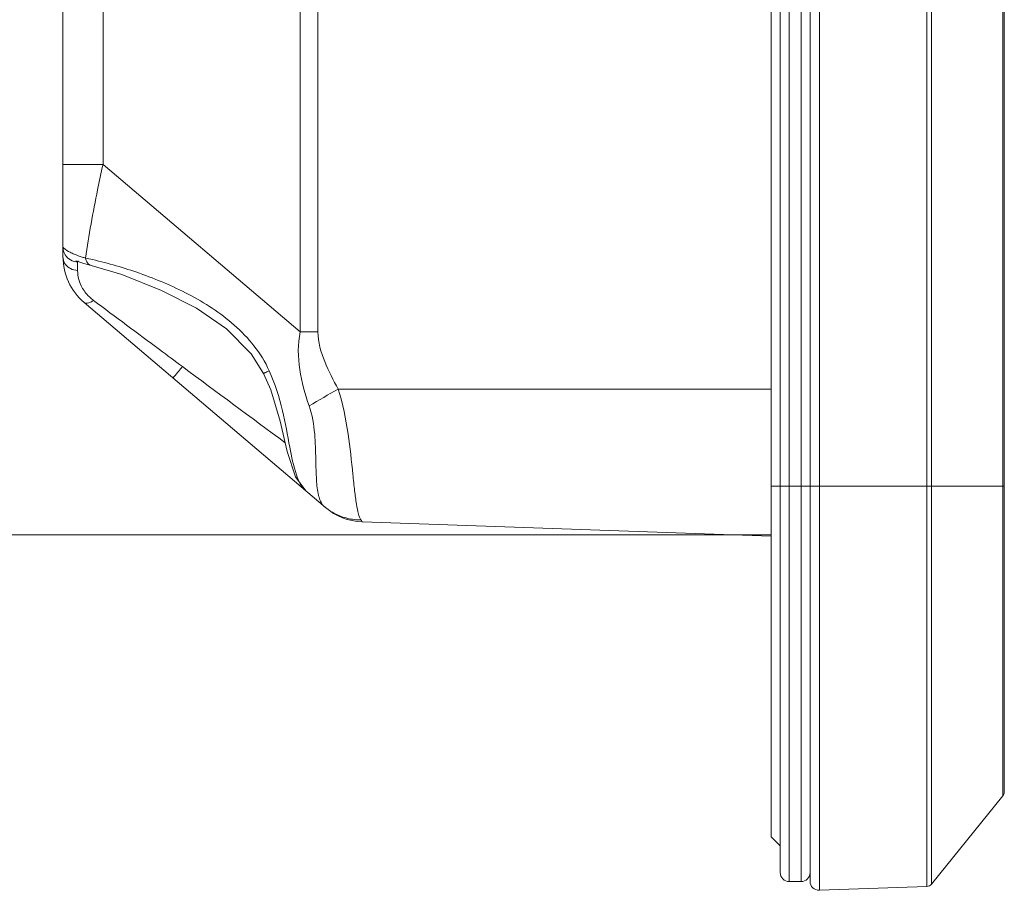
# Model space of a CAD drawing. Header units: centimetres. Extents: x -30 to 30, y -78 to 83.
# Tile 29 of 86: x -3.46 to -1.13, y -6 to -3.94. Entities that reach past the tile are written whole.
import ezdxf

# ---------------------------------------------------------------- set-up
doc = ezdxf.new("R2010")
doc.units = ezdxf.units.CM
doc.header["$MEASUREMENT"] = 0
doc.layers.add('LAYER_19952', color=7, linetype='Continuous')

msp = doc.modelspace()

# ---------------------------------------------------------------- linework, layer by layer
at = {"layer": 'LAYER_19952', "lineweight": 9}
for points in [[(-1.56985, 7.93214), (-1.56985, 7.93214), (-1.56985, -6.00054), (-1.56985, -6.00054)], [(-1.31531, -5.99165), (-1.31531, -5.99165), (-1.31531, 7.92325), (-1.31531, 7.92325)], [(-1.64129, 7.91169), (-1.64129, 7.91169), (-1.64129, -5.9801), (-1.64129, -5.9801)], [(-1.61301, -5.9801), (-1.61301, -5.9801), (-1.61301, 7.91169), (-1.61301, 7.91169)], [(-1.5918, -5.97934), (-1.5918, -5.97934), (-1.5918, 7.91094), (-1.5918, 7.91094)], [(-1.30481, 7.91801), (-1.30481, 7.91801), (-1.30481, -5.98642), (-1.30481, -5.98642)], [(-1.6625, -5.95889), (-1.6625, -5.95889), (-1.6625, 7.89048), (-1.6625, 7.89048)], [(-1.68372, 7.80563), (-1.68372, 7.80563), (-1.68372, -5.87404), (-1.68372, -5.87404)], [(-1.13536, -5.77703), (-1.13536, -5.77703), (-1.13536, 7.70862), (-1.13536, 7.70862)], [(-1.1322, -5.76813), (-1.1322, -5.76813), (-1.1322, 7.69973), (-1.1322, 7.69973)], [(-3.35947, -4.50162), (-3.35947, -4.50162), (-3.35947, -2.52893), (-3.35947, -2.52893)], [(-2.75631, -2.87146), (-2.75631, -2.87146), (-2.75631, -4.67949), (-2.75631, -4.67949)], [(-2.79809, -4.67949), (-2.79809, -4.67949), (-2.79809, -2.89994), (-2.79809, -2.89994)], [(-3.26477, -3.04259), (-3.26477, -3.04259), (-3.26477, -4.2828), (-3.26477, -4.2828)], [(-3.26477, -4.2828), (-3.26477, -4.2828), (-3.35947, -4.2828), (-3.35947, -4.2828)], [(-2.79809, -4.67949), (-2.79809, -4.67949), (-3.26477, -4.2828), (-3.26477, -4.2828)], [(-3.35447, -4.4965), (-3.35767, -4.49116), (-3.35947, -4.48473), (-3.35947, -4.4785)], [(-3.35947, -4.50163), (-3.35947, -4.54311), (-3.34126, -4.58251), (-3.30965, -4.60938)], [(-3.34144, -4.5091), (-3.34671, -4.50616), (-3.35137, -4.50169), (-3.35447, -4.4965)], [(-3.32474, -4.51359), (-3.3305, -4.51366), (-3.3364, -4.51192), (-3.34144, -4.5091)], [(-3.32474, -4.51359), (-3.32474, -4.51359), (-3.32474, -4.53394), (-3.32474, -4.53394)], [(-3.32331, -4.51181), (-3.32331, -4.51181), (-3.32326, -4.51181), (-3.32326, -4.51181)], [(-3.31026, -4.51724), (-3.31026, -4.51724), (-3.29823, -4.52069), (-3.29823, -4.52069)], [(-3.28986, -4.50823), (-3.29529, -4.50702), (-3.30074, -4.50584), (-3.30619, -4.50472)], [(-3.34448, -4.52797), (-3.34361, -4.52853), (-3.34272, -4.52905), (-3.3418, -4.52953)], [(-3.32474, -4.53384), (-3.3306, -4.53375), (-3.33661, -4.53225), (-3.3418, -4.52953)], [(-3.32474, -4.53394), (-3.32473, -4.54102), (-3.32381, -4.54808), (-3.32198, -4.55493)], [(-3.29823, -4.52069), (-3.29823, -4.52069), (-3.29267, -4.52211), (-3.29267, -4.52211)], [(-2.73836, -5.09498), (-2.73836, -5.09498), (-3.30965, -4.60938), (-3.30965, -4.60938)], [(-3.29708, -4.59645), (-3.29402, -4.5994), (-3.29078, -4.60215), (-3.28737, -4.60469)], [(-2.79809, -4.67949), (-2.79809, -4.67949), (-2.75631, -4.67949), (-2.75631, -4.67949)], [(-2.91422, -4.73155), (-2.91422, -4.73155), (-2.8848, -4.77778), (-2.8848, -4.77778)], [(-3.07675, -4.76147), (-2.99583, -4.82159), (-2.91484, -4.88164), (-2.83379, -4.94158)], [(-2.70821, -4.81452), (-2.73122, -4.82765), (-2.75415, -4.84092), (-2.777, -4.85433)], [(-2.70822, -4.8145), (-2.70822, -4.8145), (-1.68372, -4.8145), (-1.68372, -4.8145)], [(-1.68372, -5.0443), (-1.68372, -5.0443), (-1.1322, -5.0443), (-1.1322, -5.0443)], [(-2.74118, -5.09258), (-2.73325, -5.09931), (-2.72456, -5.10509), (-2.71529, -5.10979)], [(-2.73836, -5.09498), (-2.71408, -5.11561), (-2.68355, -5.12744), (-2.65171, -5.12855)], [(-2.71529, -5.10979), (-2.70596, -5.11451), (-2.69611, -5.11812), (-2.68595, -5.12056)], [(-2.68595, -5.12056), (-2.67565, -5.12301), (-2.6651, -5.12426), (-2.65452, -5.12428)], [(-1.68372, -5.16236), (-1.68372, -5.16236), (-2.65171, -5.12855), (-2.65171, -5.12855)], [(-1.13536, -5.77703), (-1.13536, -5.77703), (-1.30481, -5.98642), (-1.30481, -5.98642)], [(-1.13536, -5.77703), (-1.13332, -5.77451), (-1.1322, -5.77137), (-1.1322, -5.76813)], [(-1.6625, -5.89525), (-1.6625, -5.89525), (-1.68372, -5.87404), (-1.68372, -5.87404)], [(-1.61301, -5.9801), (-1.6013, -5.9801), (-1.5918, -5.9706), (-1.5918, -5.95889)], [(-1.61301, -5.9801), (-1.61301, -5.9801), (-1.64129, -5.9801), (-1.64129, -5.9801)], [(-1.31531, -5.99165), (-1.31122, -5.99151), (-1.30739, -5.9896), (-1.30481, -5.98642)], [(-1.31531, -5.99165), (-1.31531, -5.99165), (-1.56985, -6.00054), (-1.56985, -6.00054)]]:
    msp.add_open_spline(points, degree=3, dxfattribs=at)
for points, knots in [([(-3.26477, -4.2828), (-3.26916, -4.3028), (-3.27337, -4.32283), (-3.27747, -4.3429), (-3.28842, -4.39658), (-3.29849, -4.45048), (-3.30619, -4.50472)], [0, 0, 0, 0, 0.5, 0.5, 0.5, 1, 1, 1, 1]), ([(-3.35767, -4.48077), (-3.35797, -4.48048), (-3.35822, -4.48018), (-3.35854, -4.47988), (-3.35896, -4.47947), (-3.35947, -4.47906), (-3.35947, -4.4785)], [0, 0, 0, 0, 0.5, 0.5, 0.5, 1, 1, 1, 1]), ([(-3.33335, -4.49514), (-3.33646, -4.4938), (-3.33953, -4.49238), (-3.34256, -4.49083), (-3.34798, -4.48808), (-3.35331, -4.48497), (-3.35767, -4.48077)], [0, 0, 0, 0, 0.5, 0.5, 0.5, 1, 1, 1, 1]), ([(-3.30619, -4.50472), (-3.30874, -4.50398), (-3.31128, -4.5032), (-3.3138, -4.50239), (-3.32042, -4.50026), (-3.32696, -4.49788), (-3.33335, -4.49514)], [0, 0, 0, 0, 0.5, 0.5, 0.5, 1, 1, 1, 1]), ([(-3.34448, -4.52797), (-3.34895, -4.52511), (-3.35284, -4.52115), (-3.3555, -4.51646), (-3.35806, -4.51194), (-3.35948, -4.50674), (-3.35947, -4.50162)], [0, 0, 0, 0, 0.5, 0.5, 0.5, 1, 1, 1, 1]), ([(-3.32913, -4.51106), (-3.32913, -4.51106), (-3.32908, -4.51108), (-3.32908, -4.51108), (-3.32908, -4.51108), (-3.32596, -4.5121), (-3.32596, -4.5121), (-3.32596, -4.5121), (-3.31956, -4.51427), (-3.31956, -4.51427), (-3.31956, -4.51427), (-3.31026, -4.51724), (-3.31026, -4.51724)], [0, 0, 0, 0, 0.25, 0.25, 0.25, 0.5, 0.5, 0.5, 0.75, 0.75, 0.75, 1, 1, 1, 1]), ([(-3.32474, -4.51359), (-3.32474, -4.51334), (-3.32473, -4.51309), (-3.32468, -4.51284), (-3.32464, -4.51264), (-3.32457, -4.51245), (-3.32446, -4.51229)], [0, 0, 0, 0, 0.5, 0.5, 0.5, 1, 1, 1, 1]), ([(-3.32446, -4.51229), (-3.32434, -4.51212), (-3.32415, -4.512), (-3.32396, -4.51192), (-3.32369, -4.51182), (-3.32339, -4.51181), (-3.32311, -4.51181)], [0, 0, 0, 0, 0.5, 0.5, 0.5, 1, 1, 1, 1]), ([(-3.29268, -4.52211), (-3.29624, -4.52122), (-3.29939, -4.5187), (-3.30162, -4.51568), (-3.30403, -4.51243), (-3.30537, -4.50859), (-3.30619, -4.50471)], [0, 0, 0, 0, 0.5, 0.5, 0.5, 1, 1, 1, 1]), ([(-2.87174, -4.77126), (-2.88069, -4.7501), (-2.89325, -4.73047), (-2.90753, -4.71235), (-2.9216, -4.69451), (-2.93734, -4.67812), (-2.95429, -4.66313), (-2.98697, -4.63423), (-3.02416, -4.61048), (-3.06291, -4.59018), (-3.10007, -4.57073), (-3.13868, -4.55446), (-3.17814, -4.54053), (-3.21472, -4.52763), (-3.25204, -4.51675), (-3.28986, -4.50823)], [0, 0, 0, 0, 0.2, 0.2, 0.2, 0.4, 0.4, 0.4, 0.6, 0.6, 0.6, 0.8, 0.8, 0.8, 1, 1, 1, 1]), ([(-3.29253, -4.52214), (-3.29253, -4.52214), (-3.22012, -4.54376), (-3.22012, -4.54376), (-3.22012, -4.54376), (-3.12629, -4.58089), (-3.12629, -4.58089), (-3.12629, -4.58089), (-3.0439, -4.62318), (-3.0439, -4.62318), (-3.0439, -4.62318), (-2.97292, -4.67191), (-2.97292, -4.67191), (-2.97292, -4.67191), (-2.91422, -4.73155), (-2.91422, -4.73155)], [0, 0, 0, 0, 0.2, 0.2, 0.2, 0.4, 0.4, 0.4, 0.6, 0.6, 0.6, 0.8, 0.8, 0.8, 1, 1, 1, 1]), ([(-3.30972, -4.58153), (-3.31126, -4.5793), (-3.31269, -4.57699), (-3.314, -4.57462), (-3.31745, -4.56843), (-3.32015, -4.56177), (-3.32198, -4.55493)], [0, 0, 0, 0, 0.5, 0.5, 0.5, 1, 1, 1, 1]), ([(-3.29708, -4.59645), (-3.2983, -4.59526), (-3.29949, -4.59405), (-3.30066, -4.59281), (-3.30395, -4.58928), (-3.307, -4.58551), (-3.30972, -4.58153)], [0, 0, 0, 0, 0.5, 0.5, 0.5, 1, 1, 1, 1]), ([(-3.28737, -4.60469), (-3.28951, -4.60621), (-3.2916, -4.60755), (-3.29412, -4.60872), (-3.2991, -4.61104), (-3.3057, -4.61273), (-3.30965, -4.60937)], [0, 0, 0, 0, 0.5, 0.5, 0.5, 1, 1, 1, 1]), ([(-3.07674, -4.76147), (-3.09477, -4.74807), (-3.1128, -4.73468), (-3.13082, -4.72127), (-3.18303, -4.68245), (-3.23521, -4.64359), (-3.28737, -4.60469)], [0, 0, 0, 0, 0.5, 0.5, 0.5, 1, 1, 1, 1]), ([(-2.777, -4.85431), (-2.7869, -4.82638), (-2.79487, -4.79775), (-2.79925, -4.76822), (-2.80362, -4.73875), (-2.80442, -4.70839), (-2.79809, -4.67949)], [0, 0, 0, 0, 0.5, 0.5, 0.5, 1, 1, 1, 1]), ([(-2.70822, -4.8145), (-2.72017, -4.79357), (-2.73102, -4.77218), (-2.74007, -4.74961), (-2.74909, -4.72713), (-2.75631, -4.70348), (-2.75631, -4.67949)], [0, 0, 0, 0, 0.5, 0.5, 0.5, 1, 1, 1, 1]), ([(-3.07674, -4.76147), (-3.0799, -4.76518), (-3.08305, -4.7689), (-3.08618, -4.77263), (-3.08753, -4.77424), (-3.08887, -4.77585), (-3.09023, -4.77747), (-3.09134, -4.77881), (-3.09246, -4.78014), (-3.09354, -4.78147), (-3.09435, -4.78247), (-3.09513, -4.78347), (-3.09602, -4.7845), (-3.09662, -4.78519), (-3.09726, -4.78591), (-3.09769, -4.78657), (-3.09795, -4.78699), (-3.09812, -4.78739), (-3.09869, -4.78788), (-3.09891, -4.78807), (-3.09919, -4.78827), (-3.09903, -4.78841)], [0, 0, 0, 0, 0.1428571, 0.1428571, 0.1428571, 0.2857143, 0.2857143, 0.2857143, 0.4285714, 0.4285714, 0.4285714, 0.5714286, 0.5714286, 0.5714286, 0.7142857, 0.7142857, 0.7142857, 0.8571429, 0.8571429, 0.8571429, 1, 1, 1, 1]), ([(-2.87174, -4.77126), (-2.87355, -4.77218), (-2.8753, -4.77301), (-2.87717, -4.77402), (-2.87859, -4.7748), (-2.88007, -4.77568), (-2.88132, -4.77612), (-2.8821, -4.77639), (-2.88279, -4.77649), (-2.88391, -4.77739), (-2.88429, -4.77769), (-2.88472, -4.77809), (-2.8848, -4.77778)], [0, 0, 0, 0, 0.25, 0.25, 0.25, 0.5, 0.5, 0.5, 0.75, 0.75, 0.75, 1, 1, 1, 1]), ([(-2.78468, -5.0556), (-2.7958, -5.04613), (-2.802, -5.032), (-2.80689, -5.01786), (-2.81442, -4.99608), (-2.81879, -4.97432), (-2.82289, -4.95235), (-2.82825, -4.92365), (-2.83314, -4.89458), (-2.83995, -4.86594), (-2.84768, -4.83347), (-2.85788, -4.80153), (-2.87174, -4.77126)], [0, 0, 0, 0, 0.25, 0.25, 0.25, 0.5, 0.5, 0.5, 0.75, 0.75, 0.75, 1, 1, 1, 1]), ([(-2.8848, -4.77777), (-2.8848, -4.77777), (-2.86778, -4.816), (-2.86778, -4.816), (-2.86778, -4.816), (-2.84559, -4.89075), (-2.84559, -4.89075), (-2.84559, -4.89075), (-2.82909, -4.96243), (-2.82909, -4.96243), (-2.82909, -4.96243), (-2.8093, -5.02204), (-2.8093, -5.02204), (-2.8093, -5.02204), (-2.78468, -5.0556), (-2.78468, -5.0556)], [0, 0, 0, 0, 0.2, 0.2, 0.2, 0.4, 0.4, 0.4, 0.6, 0.6, 0.6, 0.8, 0.8, 0.8, 1, 1, 1, 1]), ([(-2.65452, -5.12428), (-2.65727, -5.1201), (-2.65883, -5.11524), (-2.66015, -5.11036), (-2.66223, -5.1027), (-2.66374, -5.09501), (-2.66502, -5.08726), (-2.66676, -5.0768), (-2.66811, -5.06624), (-2.66934, -5.05568), (-2.67086, -5.04265), (-2.67221, -5.02961), (-2.67355, -5.01657), (-2.67684, -4.98471), (-2.68015, -4.95285), (-2.68485, -4.92111), (-2.69018, -4.88507), (-2.69731, -4.84921), (-2.70822, -4.8145)], [0, 0, 0, 0, 0.1666667, 0.1666667, 0.1666667, 0.3333333, 0.3333333, 0.3333333, 0.5, 0.5, 0.5, 0.6666667, 0.6666667, 0.6666667, 0.8333333, 0.8333333, 0.8333333, 1, 1, 1, 1]), ([(-2.777, -4.85431), (-2.76942, -4.87571), (-2.76588, -4.89846), (-2.76395, -4.92116), (-2.76226, -4.9411), (-2.76182, -4.961), (-2.7614, -4.98091), (-2.76107, -4.99719), (-2.76074, -5.01349), (-2.75964, -5.0298), (-2.75881, -5.04205), (-2.75754, -5.05431), (-2.7546, -5.0662)], [0, 0, 0, 0, 0.25, 0.25, 0.25, 0.5, 0.5, 0.5, 0.75, 0.75, 0.75, 1, 1, 1, 1]), ([(-2.7546, -5.0662), (-2.75423, -5.06773), (-2.75382, -5.06925), (-2.75337, -5.07075), (-2.75221, -5.07471), (-2.75078, -5.07862), (-2.7489, -5.08229)], [0, 0, 0, 0, 0.5, 0.5, 0.5, 1, 1, 1, 1]), ([(-2.7489, -5.08229), (-2.74837, -5.08335), (-2.74779, -5.08438), (-2.74716, -5.08539), (-2.74552, -5.08805), (-2.74355, -5.09056), (-2.74118, -5.09259)], [0, 0, 0, 0, 0.5, 0.5, 0.5, 1, 1, 1, 1]), ([(-2.65171, -5.12855), (-2.65214, -5.12854), (-2.65227, -5.12797), (-2.65244, -5.12748), (-2.65294, -5.12605), (-2.65382, -5.12535), (-2.65452, -5.12428)], [0, 0, 0, 0, 0.5, 0.5, 0.5, 1, 1, 1, 1]), ([(-1.6625, -5.95889), (-1.6625, -5.96452), (-1.66027, -5.96991), (-1.6563, -5.97388), (-1.65232, -5.97787), (-1.64692, -5.9801), (-1.64129, -5.9801)], [0, 0, 0, 0, 0.5, 0.5, 0.5, 1, 1, 1, 1]), ([(-1.5918, -5.97934), (-1.5918, -5.9851), (-1.58946, -5.99061), (-1.58532, -5.9946), (-1.58118, -5.9986), (-1.5756, -6.00075), (-1.56985, -6.00054)], [0, 0, 0, 0, 0.5, 0.5, 0.5, 1, 1, 1, 1])]:
    msp.add_open_spline(points, degree=3, knots=knots, dxfattribs=at)
at = {"layer": 'LAYER_19952', "color": 252, "lineweight": 0}
for points in [[(-1.68372, -5.15986), (-1.68372, -5.15986), (-4.99047, -5.15986), (-4.99047, -5.15986)], [(-1.68372, -5.15986), (-1.68372, -5.15986), (-4.384, -5.15986), (-4.384, -5.15986)]]:
    msp.add_open_spline(points, degree=3, dxfattribs=at)

doc.saveas('drawing.dxf')
